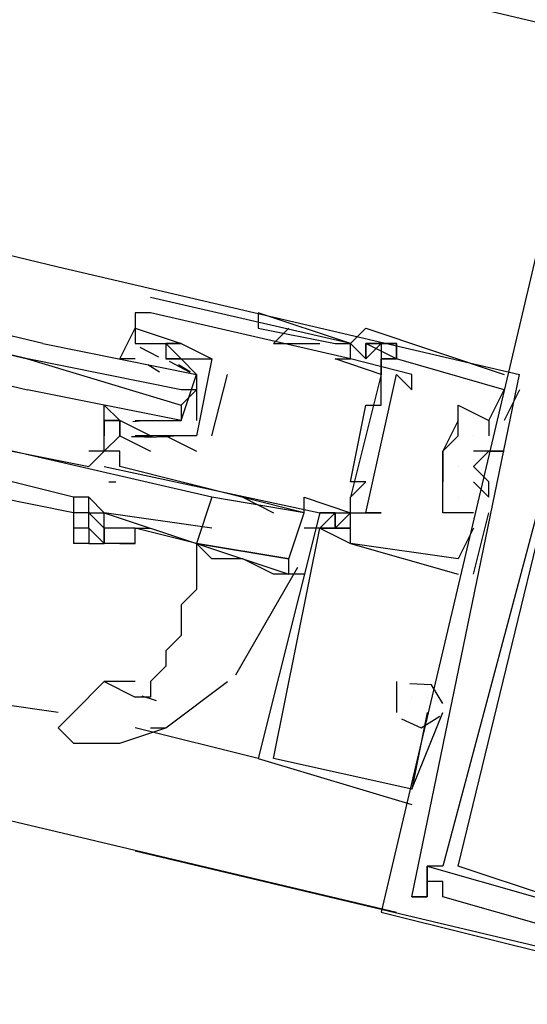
# Model space of a CAD drawing. Header units: feet. Extents: x -79 to 198, y -22 to 181.
# Tile 211 of 256: x 126.367 to 126.807, y 127.418 to 128.272. Entities that reach past the tile are written whole.
import ezdxf

# ---------------------------------------------------------------- set-up
doc = ezdxf.new("R2010")
doc.units = ezdxf.units.FT
doc.layers.add('A-LINEA', color=7, linetype='CONTINUOUS')

msp = doc.modelspace()

# ---------------------------------------------------------------- linework, layer by layer
at = {"layer": 'A-LINEA'}
for p, q in [((119.6267, 129.9778), (126.8667, 128.2578)), ((119.44, 129.2178), (126.6933, 127.4978)), ((123.28, 128.8044), (126.4, 128.0578)), ((126.84, 128.1778), (126.68, 127.4978)), ((126.84, 128.1778), (126.68, 127.4978)), ((126.84, 128.1778), (126.68, 127.4978)), ((126.4, 128.0578), (126.8, 127.9644)), ((126.48, 128.0311), (126.48, 128.0311)), ((126.4667, 128.0178), (126.4667, 127.9911)), ((126.4667, 128.0178), (126.4667, 128.0178)), ((126.4667, 128.0178), (126.4667, 128.0178)), ((126.48, 128.0178), (126.48, 128.0178)), ((126.48, 128.0178), (126.48, 128.0178)), ((126.5733, 128.0178), (126.5733, 128.0178)), ((126.4667, 128.0044), (126.4667, 128.0044)), ((126.5733, 128.0044), (126.64, 127.9911)), ((126.5733, 128.0044), (126.64, 127.9911)), ((126.5867, 127.9911), (126.6, 128.0044)), ((126.6667, 128.0044), (126.6667, 128.0044)), ((126.6667, 128.0044), (126.6667, 128.0044)), ((126.6667, 128.0044), (126.6667, 128.0044)), ((126.4667, 127.9911), (126.4667, 127.9911)), ((126.48, 127.9911), (126.48, 127.9911)), ((126.4933, 127.9911), (126.4933, 127.9911)), ((126.4933, 127.9911), (126.4933, 127.9911)), ((126.5067, 127.9911), (126.5067, 127.9911)), ((126.5067, 127.9911), (126.5067, 127.9911)), ((126.5867, 127.9911), (126.6267, 127.9911)), ((126.6267, 127.9911), (126.6267, 127.9911)), ((126.64, 127.9911), (126.64, 127.9911)), ((126.6533, 127.9911), (126.6533, 127.9911)), ((126.6533, 127.9911), (126.6533, 127.9911)), ((126.6533, 127.9911), (126.6533, 127.9911)), ((126.6533, 127.9911), (126.6533, 127.9911)), ((126.6667, 127.9911), (126.6667, 127.9911)), ((126.6667, 127.9911), (126.6667, 127.9911)), ((126.6667, 127.9911), (126.6667, 127.9911)), ((126.6933, 127.9911), (126.6933, 127.9911)), ((126.6933, 127.9911), (126.6933, 127.9911)), ((126.6933, 127.9911), (126.6933, 127.9911)), ((126.4707, 127.9881), (126.487, 127.9796)), ((126.4667, 127.9778), (126.4667, 127.9778)), ((126.4778, 127.973), (126.4879, 127.9667)), ((126.48, 127.9778), (126.48, 127.9778)), ((126.48, 127.9778), (126.48, 127.9778)), ((126.4933, 127.9778), (126.4933, 127.9778)), ((126.4961, 127.9758), (126.5141, 127.9662)), ((126.5044, 127.973), (126.5146, 127.9667)), ((126.5333, 127.9778), (126.5333, 127.9778)), ((126.5333, 127.9778), (126.5333, 127.9778)), ((126.64, 127.9778), (126.64, 127.9778)), ((126.6533, 127.9778), (126.6533, 127.9778)), ((126.6533, 127.9778), (126.6533, 127.9778)), ((126.6667, 127.9778), (126.6667, 127.9778)), ((126.6667, 127.9778), (126.6667, 127.9778)), ((126.6667, 127.9778), (126.6667, 127.9778)), ((126.6667, 127.9778), (126.6667, 127.9778)), ((126.68, 127.9778), (126.68, 127.9778)), ((126.68, 127.9778), (126.68, 127.9778)), ((126.68, 127.9778), (126.68, 127.9778)), ((126.68, 127.9778), (126.68, 127.9644)), ((126.68, 127.9778), (126.68, 127.9644)), ((126.6933, 127.9778), (126.6933, 127.9778)), ((126.6933, 127.9778), (126.6933, 127.9778)), ((126.6933, 127.9778), (126.6933, 127.9778)), ((126.6933, 127.9778), (126.6933, 127.9778)), ((126.6933, 127.9778), (126.6933, 127.9778)), ((126.6933, 127.9778), (126.6933, 127.9778)), ((126.5067, 127.9644), (126.5067, 127.9644)), ((126.5333, 127.9111), (126.5467, 127.9644)), ((126.5467, 127.9644), (126.5467, 127.9644)), ((126.68, 127.9644), (126.6533, 127.8578)), ((126.68, 127.9644), (126.6533, 127.8578)), ((126.68, 127.9644), (126.6533, 127.8578)), ((126.68, 127.9644), (126.68, 127.9644)), ((126.6933, 127.9644), (126.6933, 127.9644)), ((126.7067, 127.9644), (126.7067, 127.9644)), ((126.7867, 127.9644), (126.7867, 127.9644)), ((126.7867, 127.9644), (126.7867, 127.9644)), ((126.7867, 127.9644), (126.7867, 127.9644)), ((126.8, 127.9644), (126.8, 127.9644)), ((126.8, 127.9644), (126.8, 127.9644)), ((126.8, 127.9644), (126.8, 127.9644)), ((126.5067, 127.9378), (126.52, 127.9511)), ((126.68, 127.9511), (126.68, 127.9511)), ((126.7067, 127.9511), (126.7067, 127.9511)), ((126.7867, 127.9511), (126.7867, 127.9511)), ((126.7867, 127.9511), (126.7867, 127.9511)), ((126.7867, 127.9511), (126.7867, 127.9511)), ((126.8, 127.9511), (126.8, 127.9511)), ((126.8, 127.9511), (126.8, 127.9511)), ((126.8, 127.9511), (126.8, 127.9511)), ((126.4533, 127.9378), (126.4533, 127.9378)), ((126.6667, 127.9378), (126.6667, 127.9378)), ((126.68, 127.9378), (126.68, 127.9378)), ((126.7467, 127.9378), (126.7467, 127.9378)), ((126.7467, 127.9378), (126.7467, 127.9378)), ((126.7467, 127.9378), (126.7467, 127.9378)), ((126.44, 127.9244), (126.44, 127.9244)), ((126.4533, 127.9244), (126.4533, 127.9244)), ((126.4765, 127.9243), (126.4646, 127.9233)), ((126.4667, 127.9244), (126.4667, 127.9244)), ((126.4667, 127.9244), (126.48, 127.9244)), ((126.4933, 127.9244), (126.4933, 127.9244)), ((126.5067, 127.9244), (126.5067, 127.9244)), ((126.7467, 127.9244), (126.7467, 127.9244)), ((126.7467, 127.9244), (126.7467, 127.9244)), ((126.7467, 127.9244), (126.7467, 127.9244)), ((126.7733, 127.9244), (126.7733, 127.9111)), ((126.7733, 127.9244), (126.7733, 127.9244)), ((126.7733, 127.9244), (126.7733, 127.9244)), ((126.7733, 127.9244), (126.7733, 127.9111)), ((126.7733, 127.9244), (126.7733, 127.9244)), ((126.7733, 127.9244), (126.7733, 127.9244)), ((126.7733, 127.9244), (126.7733, 127.9111)), ((126.7733, 127.9244), (126.7733, 127.9244)), ((126.7733, 127.9244), (126.7733, 127.9244)), ((126.7867, 127.9244), (126.7867, 127.9244)), ((126.7867, 127.9244), (126.7867, 127.9244)), ((126.7867, 127.9244), (126.7867, 127.9244)), ((126.4533, 127.9111), (126.4533, 127.9111)), ((126.4818, 127.9103), (126.4635, 127.9101)), ((126.4667, 127.9111), (126.4667, 127.9111)), ((126.4667, 127.9111), (126.4667, 127.9111)), ((126.4956, 127.9102), (126.4752, 127.9097)), ((126.48, 127.9111), (126.48, 127.9111)), ((126.48, 127.9111), (126.48, 127.9111)), ((126.48, 127.9111), (126.48, 127.9111)), ((126.5032, 127.911), (126.4913, 127.9099)), ((126.4933, 127.9111), (126.52, 127.8978)), ((126.4933, 127.9111), (126.4933, 127.9111)), ((126.52, 127.9111), (126.52, 127.9111)), ((126.52, 127.9111), (126.52, 127.9111)), ((126.5333, 127.9111), (126.5333, 127.9111)), ((126.7467, 127.9111), (126.7467, 127.9111)), ((126.7467, 127.9111), (126.7467, 127.9111)), ((126.7467, 127.9111), (126.7467, 127.9111)), ((126.76, 127.9111), (126.76, 127.9111)), ((126.76, 127.9111), (126.76, 127.9111)), ((126.76, 127.9111), (126.76, 127.9111)), ((126.7733, 127.9111), (126.7733, 127.9111)), ((126.7733, 127.9111), (126.7733, 127.9111)), ((126.7733, 127.9111), (126.7733, 127.9111)), ((126.44, 127.8978), (126.44, 127.8978)), ((126.44, 127.8978), (126.44, 127.8978)), ((126.4533, 127.8978), (126.4533, 127.8978)), ((126.48, 127.8978), (126.48, 127.8978)), ((126.52, 127.8978), (126.52, 127.8978)), ((126.7333, 127.8978), (126.7333, 127.8978)), ((126.7333, 127.8844), (126.7333, 127.8978)), ((126.7333, 127.8978), (126.7333, 127.8978)), ((126.7333, 127.8978), (126.7333, 127.8978)), ((126.76, 127.8978), (126.76, 127.8978)), ((126.76, 127.8978), (126.76, 127.8978)), ((126.76, 127.8978), (126.76, 127.8978)), ((126.7733, 127.8978), (126.7733, 127.8978)), ((126.7733, 127.8978), (126.7733, 127.8978)), ((126.7733, 127.8978), (126.7733, 127.8978)), ((126.7867, 127.8978), (126.7867, 127.8978)), ((126.7867, 127.8978), (126.7867, 127.8978)), ((126.7867, 127.8978), (126.7867, 127.8978)), ((126.44, 127.8844), (126.44, 127.8844)), ((126.44, 127.8844), (126.44, 127.8844)), ((126.44, 127.8844), (126.44, 127.8844)), ((126.44, 127.8844), (126.44, 127.8844)), ((126.44, 127.8844), (126.44, 127.8844)), ((126.4533, 127.8844), (126.4533, 127.8844)), ((126.7333, 127.8844), (126.7333, 127.8844)), ((126.7333, 127.8844), (126.7333, 127.8844)), ((126.7333, 127.8844), (126.7333, 127.8844)), ((126.7467, 127.8844), (126.7467, 127.8844)), ((126.7467, 127.8844), (126.7467, 127.8844)), ((126.7467, 127.8844), (126.7467, 127.8844)), ((126.76, 127.8844), (126.76, 127.8844)), ((126.76, 127.8844), (126.76, 127.8844)), ((126.76, 127.8844), (126.76, 127.8844)), ((126.4133, 127.8578), (126.36, 127.8711)), ((126.4501, 127.8709), (126.4439, 127.871)), ((126.4501, 127.8709), (126.4439, 127.871)), ((126.4501, 127.8709), (126.4439, 127.871)), ((126.6533, 127.8711), (126.6533, 127.8711)), ((126.6667, 127.8711), (126.6667, 127.8711)), ((126.7333, 127.8711), (126.7333, 127.8711)), ((126.7333, 127.8578), (126.7333, 127.8711)), ((126.7333, 127.8711), (126.7333, 127.8711)), ((126.7333, 127.8711), (126.7333, 127.8711)), ((126.76, 127.8711), (126.76, 127.8711)), ((126.76, 127.8711), (126.76, 127.8711)), ((126.76, 127.8711), (126.76, 127.8711)), ((126.7733, 127.8711), (126.7733, 127.8711)), ((126.7733, 127.8711), (126.7733, 127.8711)), ((126.7733, 127.8711), (126.7733, 127.8711)), ((126.4133, 127.8444), (126.3467, 127.8578)), ((126.4267, 127.8578), (126.4133, 127.8578)), ((126.6133, 127.8444), (126.5333, 127.8578)), ((126.56, 127.8578), (126.5867, 127.8444)), ((126.6133, 127.8578), (126.6133, 127.8578)), ((126.6533, 127.8578), (126.6533, 127.8578)), ((126.7333, 127.8578), (126.7333, 127.8578)), ((126.7333, 127.8578), (126.7333, 127.8578)), ((126.7333, 127.8578), (126.7333, 127.8578)), ((126.7467, 127.8578), (126.7467, 127.8578)), ((126.7467, 127.8578), (126.7467, 127.8578)), ((126.7467, 127.8578), (126.7467, 127.8578)), ((126.7733, 127.8578), (126.7733, 127.8578)), ((126.7733, 127.8578), (126.7733, 127.8578)), ((126.7733, 127.8578), (126.7733, 127.8578)), ((126.4267, 127.8444), (126.4133, 127.8444)), ((126.4267, 127.8444), (126.4133, 127.8444)), ((126.6133, 127.8444), (126.6133, 127.8444)), ((126.6267, 127.8444), (126.6267, 127.8444)), ((126.64, 127.8444), (126.6267, 127.8444)), ((126.6267, 127.8444), (126.6267, 127.8444)), ((126.64, 127.8444), (126.6267, 127.8444)), ((126.6267, 127.8444), (126.6267, 127.8444)), ((126.64, 127.8444), (126.6267, 127.8444)), ((126.6267, 127.8444), (126.6267, 127.8444)), ((126.64, 127.8444), (126.64, 127.8444)), ((126.64, 127.8444), (126.64, 127.8444)), ((126.64, 127.8444), (126.64, 127.8444)), ((126.6533, 127.8444), (126.6533, 127.8444)), ((126.6533, 127.8311), (126.6533, 127.8444)), ((126.6533, 127.8311), (126.6533, 127.8444)), ((126.6533, 127.8311), (126.6533, 127.8444)), ((126.6667, 127.8444), (126.6667, 127.8444)), ((126.68, 127.8444), (126.68, 127.8444)), ((126.7333, 127.8444), (126.7333, 127.8444)), ((126.7333, 127.8444), (126.7333, 127.8444)), ((126.7333, 127.8444), (126.7333, 127.8444)), ((126.7467, 127.8444), (126.7467, 127.8444)), ((126.7467, 127.8444), (126.7467, 127.8444)), ((126.7467, 127.8444), (126.7467, 127.8444)), ((126.76, 127.7911), (126.7733, 127.8444)), ((126.76, 127.8444), (126.76, 127.8444)), ((126.76, 127.8444), (126.76, 127.8444)), ((126.76, 127.7911), (126.7733, 127.8444)), ((126.76, 127.8444), (126.76, 127.8444)), ((126.76, 127.8444), (126.76, 127.8444)), ((126.76, 127.7911), (126.7733, 127.8444)), ((126.76, 127.8444), (126.76, 127.8444)), ((126.76, 127.8444), (126.76, 127.8444)), ((126.7733, 127.8444), (126.7733, 127.8444)), ((126.7733, 127.8444), (126.7733, 127.8444)), ((126.7733, 127.8444), (126.7733, 127.8444)), ((126.4267, 127.8311), (126.4133, 127.8311)), ((126.52, 127.8178), (126.4667, 127.8311)), ((126.6267, 127.8311), (126.6133, 127.8311)), ((126.6267, 127.8311), (126.6267, 127.8311)), ((126.6267, 127.8311), (126.6267, 127.8311)), ((126.6267, 127.8311), (126.6267, 127.8311)), ((126.6267, 127.8311), (126.6267, 127.8311)), ((126.6267, 127.8311), (126.6267, 127.8311)), ((126.6267, 127.8311), (126.6267, 127.8311)), ((126.6533, 127.8311), (126.6533, 127.8311)), ((126.6533, 127.8311), (126.6533, 127.8311)), ((126.6533, 127.8311), (126.6533, 127.8311)), ((126.6533, 127.8311), (126.6533, 127.8311)), ((126.6533, 127.8311), (126.6533, 127.8311)), ((126.6533, 127.8311), (126.6533, 127.8311)), ((126.76, 127.8311), (126.76, 127.8311)), ((126.76, 127.8311), (126.76, 127.8311)), ((126.76, 127.8311), (126.76, 127.8311)), ((126.4267, 127.8178), (126.4133, 127.8178)), ((126.52, 127.8178), (126.52, 127.8178)), ((126.52, 127.8178), (126.52, 127.8178)), ((126.52, 127.8178), (126.52, 127.8178)), ((126.6533, 127.8178), (126.6533, 127.8178)), ((126.6533, 127.8178), (126.6533, 127.8178)), ((126.6533, 127.8178), (126.6533, 127.8178)), ((126.6533, 127.8178), (126.6533, 127.8178)), ((126.6533, 127.8178), (126.6533, 127.8178)), ((126.6533, 127.8178), (126.6533, 127.8178)), ((126.7467, 127.8044), (126.7467, 127.8044)), ((126.7467, 127.8044), (126.7467, 127.8044)), ((126.7467, 127.8044), (126.7467, 127.8044)), ((126.7467, 127.8044), (126.7467, 127.8044)), ((126.7467, 127.8044), (126.7467, 127.8044)), ((126.7467, 127.8044), (126.7467, 127.8044)), ((126.554, 127.7037), (126.6077, 127.7972)), ((126.6133, 127.7911), (126.6, 127.7911)), ((126.7467, 127.7911), (126.7467, 127.7911)), ((126.7467, 127.7911), (126.7467, 127.7911)), ((126.7467, 127.7911), (126.7467, 127.7911)), ((126.76, 127.7911), (126.76, 127.7911)), ((126.76, 127.7911), (126.76, 127.7911)), ((126.76, 127.7911), (126.76, 127.7911)), ((126.4667, 127.6978), (126.44, 127.6978)), ((126.44, 127.6978), (126.4667, 127.6844)), ((126.6933, 127.6978), (126.6933, 127.6844)), ((126.6933, 127.6978), (126.6933, 127.6978)), ((126.6933, 127.6978), (126.6933, 127.6844)), ((126.6933, 127.6978), (126.6933, 127.6978)), ((126.6933, 127.6978), (126.6933, 127.6844)), ((126.6933, 127.6978), (126.6933, 127.6978)), ((126.4, 127.6711), (126.3067, 127.6844)), ((126.4726, 127.6855), (126.4849, 127.6814)), ((126.6933, 127.6844), (126.6933, 127.6711)), ((126.6933, 127.6844), (126.6933, 127.6844)), ((126.6933, 127.6844), (126.6933, 127.6711)), ((126.6933, 127.6844), (126.6933, 127.6844)), ((126.6933, 127.6844), (126.6933, 127.6711)), ((126.6933, 127.6844), (126.6933, 127.6844)), ((126.7067, 127.6844), (126.7067, 127.6844)), ((126.7067, 127.6844), (126.7067, 127.6844)), ((126.7067, 127.6844), (126.7067, 127.6844)), ((126.72, 127.6844), (126.72, 127.6844)), ((126.72, 127.6844), (126.72, 127.6844)), ((126.72, 127.6844), (126.72, 127.6844)), ((126.72, 127.6844), (126.72, 127.6844)), ((126.72, 127.6844), (126.72, 127.6844)), ((126.72, 127.6844), (126.72, 127.6844)), ((126.6933, 127.6711), (126.6933, 127.6711)), ((126.6933, 127.6711), (126.6933, 127.6711)), ((126.6933, 127.6711), (126.6933, 127.6711)), ((126.7067, 127.6044), (126.7333, 127.6711)), ((126.7067, 127.6044), (126.7333, 127.6711)), ((126.7067, 127.6044), (126.7333, 127.6711)), ((126.72, 127.6711), (126.72, 127.6711)), ((126.72, 127.6711), (126.72, 127.6711)), ((126.72, 127.6711), (126.72, 127.6711)), ((126.7333, 127.6711), (126.7333, 127.6711)), ((126.7333, 127.6711), (126.7333, 127.6711)), ((126.7333, 127.6711), (126.7333, 127.6711)), ((126.5733, 127.6311), (126.4667, 127.6578)), ((126.48, 127.6578), (126.4933, 127.6578)), ((126.5733, 127.6311), (126.5733, 127.6311)), ((126.5733, 127.6311), (126.7067, 127.5911)), ((126.5733, 127.6311), (126.5733, 127.6311)), ((126.5733, 127.6311), (126.5733, 127.6311)), ((126.5733, 127.6311), (126.7067, 127.5911)), ((126.5733, 127.6311), (126.5733, 127.6311)), ((126.5733, 127.6311), (126.5733, 127.6311)), ((126.5733, 127.6311), (126.7067, 127.5911)), ((126.5733, 127.6311), (126.5733, 127.6311)), ((126.5867, 127.6311), (126.5867, 127.6311)), ((126.5867, 127.6311), (126.5867, 127.6311)), ((126.5867, 127.6311), (126.5867, 127.6311)), ((126.7067, 127.6044), (126.7067, 127.6044)), ((126.7067, 127.6044), (126.7067, 127.6044)), ((126.7067, 127.6044), (126.7067, 127.6044)), ((126.7067, 127.6044), (126.7067, 127.6044)), ((126.7067, 127.6044), (126.7067, 127.6044)), ((126.7067, 127.6044), (126.7067, 127.6044)), ((126.7067, 127.5911), (126.7067, 127.5911)), ((126.7067, 127.5911), (126.7067, 127.5911)), ((126.7067, 127.5911), (126.7067, 127.5911)), ((126.4667, 127.5511), (127.0267, 127.4178)), ((126.4667, 127.5511), (127.0267, 127.4178)), ((126.72, 127.5378), (126.72, 127.5378)), ((126.72, 127.5378), (126.72, 127.5378)), ((126.72, 127.5378), (126.72, 127.5378)), ((126.72, 127.5378), (126.72, 127.5378)), ((126.72, 127.5378), (126.72, 127.5378)), ((126.72, 127.5378), (126.72, 127.5378)), ((126.7333, 127.5378), (126.7333, 127.5378)), ((126.7333, 127.5378), (126.7333, 127.5378)), ((126.7333, 127.5378), (126.7333, 127.5378)), ((126.7467, 127.5378), (126.7467, 127.5378)), ((126.7467, 127.5378), (126.7467, 127.5378)), ((126.7467, 127.5378), (126.7467, 127.5378)), ((126.7067, 127.5244), (126.7067, 127.5244)), ((126.7067, 127.5244), (126.7067, 127.5244)), ((126.7067, 127.5244), (126.7067, 127.5244)), ((126.7067, 127.5244), (126.7067, 127.5244)), ((126.7067, 127.5244), (126.7067, 127.5244)), ((126.7067, 127.5244), (126.7067, 127.5244)), ((126.72, 127.5244), (126.72, 127.5244)), ((126.72, 127.5244), (126.72, 127.5244)), ((126.72, 127.5244), (126.72, 127.5244)), ((126.72, 127.5244), (126.72, 127.5244)), ((126.72, 127.5244), (126.72, 127.5244)), ((126.72, 127.5244), (126.72, 127.5244)), ((126.7333, 127.5244), (126.7333, 127.5244)), ((126.7333, 127.5244), (126.7333, 127.5244)), ((126.7333, 127.5244), (126.7333, 127.5244)), ((126.7067, 127.5111), (126.7067, 127.5111)), ((126.7067, 127.5111), (126.7067, 127.5111)), ((126.7067, 127.5111), (126.7067, 127.5111)), ((126.7067, 127.5111), (126.7067, 127.5111)), ((126.7067, 127.5111), (126.7067, 127.5111)), ((126.7067, 127.5111), (126.7067, 127.5111)), ((126.72, 127.5111), (126.72, 127.5111)), ((126.72, 127.5111), (126.72, 127.5111)), ((126.72, 127.5111), (126.72, 127.5111)), ((126.72, 127.5111), (126.72, 127.5111)), ((126.72, 127.5111), (126.72, 127.5111)), ((126.72, 127.5111), (126.72, 127.5111)), ((126.7333, 127.5111), (126.7333, 127.5111)), ((126.7333, 127.5111), (126.7333, 127.5111)), ((126.7333, 127.5111), (126.7333, 127.5111)), ((126.68, 127.4978), (126.68, 127.4978)), ((126.68, 127.4978), (126.68, 127.4978)), ((126.68, 127.4978), (126.68, 127.4978)), ((126.6933, 127.4978), (126.6933, 127.4978)), ((126.6933, 127.4978), (126.6933, 127.4978)), ((126.6933, 127.4978), (126.6933, 127.4978))]:
    msp.add_line(p, q, dxfattribs=at)
for points in [[(126.3867, 127.9911), (123.2133, 128.7511), (123.2, 128.7378), (123.2133, 128.7244), (126.3733, 127.9778), (123.2133, 128.7244), (123.2, 128.7244), (123.2, 128.7111), (126.3733, 127.9511)], [(126.44, 127.8844), (126.6267, 127.8444), (126.68, 127.8444), (126.6667, 127.8444), (126.6933, 127.9644), (126.7067, 127.9511), (126.7067, 127.9644), (126.6533, 127.9778), (126.6533, 127.9911), (126.48, 128.0311)], [(126.8267, 127.5111), (126.7467, 127.5378), (126.8667, 128.0311), (126.9467, 128.0178), (126.9467, 128.0178), (126.9467, 128.0311), (126.9467, 128.0178)], [(126.8267, 127.5111), (126.7467, 127.5378), (126.8667, 128.0311), (126.9467, 128.0178), (126.9467, 128.0178), (126.9467, 128.0311), (126.9467, 128.0178)], [(126.8267, 127.5111), (126.7467, 127.5378), (126.8667, 128.0311), (126.9467, 128.0178), (126.9467, 128.0178), (126.9467, 128.0311), (126.9467, 128.0178)], [(126.6133, 127.8444), (126.6133, 127.8578), (126.6533, 127.8444), (126.6533, 127.8578), (126.6667, 127.8711), (126.6533, 127.8711), (126.6667, 127.9378), (126.68, 127.9378), (126.68, 127.9511), (126.68, 127.9644), (126.64, 127.9778), (126.6533, 127.9778), (126.48, 128.0178), (126.4667, 128.0178), (126.4667, 128.0044), (126.5067, 127.9911), (126.5067, 127.9911), (126.5333, 127.9778), (126.5333, 127.9778)], [(126.64, 127.9911), (126.6533, 127.9911), (126.5733, 128.0178), (126.5733, 128.0044)], [(126.4667, 127.9778), (126.4533, 127.9778), (126.4667, 128.0044), (126.4667, 127.9911), (126.48, 127.9911), (126.4933, 127.9911), (126.5067, 127.9778), (126.52, 127.9644), (126.52, 127.9244)], [(126.76, 127.8444), (126.7333, 127.8444), (126.7333, 127.8578), (126.7333, 127.8711), (126.7333, 127.8844), (126.7333, 127.8978), (126.7467, 127.9111), (126.7467, 127.9244), (126.7467, 127.9378), (126.7733, 127.9244), (126.7867, 127.9511), (126.6933, 127.9778), (126.68, 127.9778), (126.6933, 127.9778), (126.6933, 127.9911), (126.6667, 127.9911), (126.6667, 127.9778), (126.6533, 127.9911), (126.6667, 128.0044), (126.7867, 127.9644), (126.7867, 127.9644)], [(126.76, 127.8444), (126.7333, 127.8444), (126.7333, 127.8578), (126.7333, 127.8711), (126.7333, 127.8844), (126.7333, 127.8978), (126.7467, 127.9111), (126.7467, 127.9244), (126.7467, 127.9378), (126.7733, 127.9244), (126.7867, 127.9511), (126.6933, 127.9778), (126.68, 127.9778), (126.6933, 127.9778), (126.6933, 127.9911), (126.6667, 127.9911), (126.6667, 127.9778), (126.6533, 127.9911), (126.6667, 128.0044), (126.7867, 127.9644), (126.7867, 127.9644)], [(126.76, 127.8444), (126.7333, 127.8444), (126.7333, 127.8578), (126.7333, 127.8711), (126.7333, 127.8844), (126.7333, 127.8978), (126.7467, 127.9111), (126.7467, 127.9244), (126.7467, 127.9378), (126.7733, 127.9244), (126.7867, 127.9511), (126.6933, 127.9778), (126.68, 127.9778), (126.6933, 127.9778), (126.6933, 127.9911), (126.6667, 127.9911), (126.6667, 127.9778), (126.6533, 127.9911), (126.6667, 128.0044), (126.7867, 127.9644), (126.7867, 127.9644)], [(126.3867, 127.9911), (126.52, 127.9644), (126.52, 127.9511), (126.5067, 127.9511), (126.3733, 127.9778), (126.5067, 127.9378), (126.5067, 127.9244), (126.3733, 127.9511)], [(126.48, 127.9911), (126.4933, 127.9911), (126.5067, 127.9911), (126.4933, 127.9911), (126.4933, 127.9778), (126.5333, 127.9778), (126.52, 127.9111), (126.48, 127.9111), (126.4667, 127.9111), (126.48, 127.9111), (126.4667, 127.9111)], [(126.68, 127.9911), (126.6667, 127.9778), (126.6667, 127.9911)], [(126.6667, 127.9778), (126.6667, 127.9911), (126.6667, 127.9778), (126.68, 127.9911), (126.68, 127.9778), (126.68, 127.9778)], [(126.6667, 127.9911), (126.6667, 127.9911), (126.6933, 127.9911), (126.6933, 127.9778), (126.6667, 127.9911)], [(126.48, 127.9244), (126.4933, 127.9244), (126.5067, 127.9244), (126.52, 127.9644), (126.5067, 127.9778), (126.4933, 127.9778)], [(126.68, 127.9644), (126.68, 127.9778), (126.68, 127.9778)], [(126.92, 127.4578), (126.9333, 127.4844), (126.92, 127.4844), (126.84, 127.4978), (126.8267, 127.4844), (126.7333, 127.5111), (126.7333, 127.5244), (126.72, 127.5244), (126.72, 127.5111), (126.7067, 127.5111), (126.8, 127.9644)], [(126.92, 127.4578), (126.9333, 127.4844), (126.92, 127.4844), (126.84, 127.4978), (126.8267, 127.4844), (126.7333, 127.5111), (126.7333, 127.5244), (126.72, 127.5244), (126.72, 127.5111), (126.7067, 127.5111), (126.8, 127.9644)], [(126.92, 127.4578), (126.9333, 127.4844), (126.92, 127.4844), (126.84, 127.4978), (126.8267, 127.4844), (126.7333, 127.5111), (126.7333, 127.5244), (126.72, 127.5244), (126.72, 127.5111), (126.7067, 127.5111), (126.8, 127.9644)], [(126.8, 127.9511), (126.7867, 127.9244), (126.7867, 127.9244)], [(126.8, 127.9511), (126.7867, 127.9244), (126.7867, 127.9244)], [(126.8, 127.9511), (126.7867, 127.9244), (126.7867, 127.9244)], [(126.5067, 127.9111), (126.48, 127.9111), (126.4533, 127.9244), (126.4533, 127.9111), (126.4533, 127.9244), (126.44, 127.9244), (126.44, 127.9111), (126.44, 127.9378), (126.4533, 127.9244)], [(126.84, 127.9378), (126.7333, 127.5378), (126.72, 127.5378), (126.72, 127.5244)], [(126.84, 127.9378), (126.7333, 127.5378), (126.72, 127.5378), (126.72, 127.5244)], [(126.84, 127.9378), (126.7333, 127.5378), (126.72, 127.5378), (126.72, 127.5244)], [(126.44, 127.8978), (126.44, 127.9244), (126.4533, 127.9244), (126.4533, 127.9244)], [(126.7467, 127.9244), (126.7333, 127.8978), (126.7333, 127.8844)], [(126.6133, 127.8444), (126.4533, 127.8844), (126.4533, 127.8978), (126.44, 127.8978), (126.4533, 127.9111), (126.48, 127.8978)], [(126.5333, 127.8578), (126.36, 127.8978), (126.4267, 127.8844), (126.44, 127.8978), (126.44, 127.8978)], [(126.44, 127.8978), (126.44, 127.8978), (126.4267, 127.8844), (126.44, 127.8978), (126.4267, 127.8978)], [(126.44, 127.8978), (126.44, 127.8978), (126.4267, 127.8844)], [(126.44, 127.8978), (126.44, 127.8978), (126.4267, 127.8844), (126.44, 127.8978), (126.4267, 127.8978)], [(126.44, 127.8978), (126.44, 127.8978), (126.4267, 127.8844)], [(126.44, 127.8978), (126.44, 127.8978), (126.4267, 127.8844), (126.44, 127.8978), (126.4267, 127.8978)], [(126.76, 127.8844), (126.7733, 127.8978), (126.7867, 127.8978), (126.76, 127.8978)], [(126.76, 127.8844), (126.7733, 127.8978), (126.7867, 127.8978), (126.76, 127.8978)], [(126.76, 127.8844), (126.7733, 127.8978), (126.7867, 127.8978), (126.76, 127.8978)], [(126.7333, 127.8844), (126.7333, 127.8844), (126.7333, 127.8711)], [(126.76, 127.8711), (126.7733, 127.8578), (126.7733, 127.8711), (126.76, 127.8844)], [(126.76, 127.8711), (126.7733, 127.8578), (126.7733, 127.8711), (126.76, 127.8844)], [(126.76, 127.8711), (126.7733, 127.8578), (126.7733, 127.8711), (126.76, 127.8844)], [(126.4133, 127.8578), (126.4133, 127.8444), (126.4133, 127.8444), (126.4133, 127.8311), (126.4133, 127.8178)], [(126.4267, 127.8444), (126.4267, 127.8578), (126.44, 127.8444)], [(126.5333, 127.8578), (126.52, 127.8178), (126.6, 127.8044), (126.6133, 127.8444)], [(126.44, 127.8311), (126.4267, 127.8444), (126.4267, 127.8444), (126.44, 127.8444)], [(126.44, 127.8311), (126.44, 127.8178), (126.4267, 127.8311), (126.4267, 127.8444)], [(126.5333, 127.8311), (126.44, 127.8444), (126.44, 127.8444), (126.52, 127.8178)], [(126.4667, 127.8311), (126.44, 127.8311), (126.44, 127.8311), (126.44, 127.8444)], [(126.76, 127.8311), (126.7467, 127.8044), (126.6533, 127.8178), (126.6533, 127.8311), (126.6267, 127.8311), (126.64, 127.8444), (126.6267, 127.8444), (126.5733, 127.6311)], [(126.76, 127.8311), (126.7467, 127.8044), (126.6533, 127.8178), (126.6533, 127.8311), (126.6267, 127.8311), (126.64, 127.8444), (126.6267, 127.8444), (126.5733, 127.6311)], [(126.76, 127.8311), (126.7467, 127.8044), (126.6533, 127.8178), (126.6533, 127.8311), (126.6267, 127.8311), (126.64, 127.8444), (126.6267, 127.8444), (126.5733, 127.6311)], [(126.64, 127.8444), (126.6267, 127.8311), (126.6533, 127.8311), (126.6533, 127.8311), (126.6267, 127.8311), (126.6267, 127.8311)], [(126.64, 127.8444), (126.6267, 127.8311), (126.6533, 127.8311), (126.6533, 127.8311), (126.6267, 127.8311), (126.6267, 127.8311)], [(126.64, 127.8444), (126.6267, 127.8311), (126.6533, 127.8311), (126.6533, 127.8311), (126.6267, 127.8311), (126.6267, 127.8311)], [(126.6533, 127.8444), (126.64, 127.8311), (126.6533, 127.8444)], [(126.64, 127.8444), (126.64, 127.8311), (126.64, 127.8444)], [(126.64, 127.8444), (126.64, 127.8311), (126.64, 127.8444), (126.64, 127.8311), (126.6533, 127.8444)], [(126.6533, 127.8444), (126.64, 127.8311), (126.6533, 127.8444)], [(126.64, 127.8444), (126.64, 127.8311), (126.64, 127.8444)], [(126.64, 127.8444), (126.64, 127.8311), (126.64, 127.8444), (126.64, 127.8311), (126.6533, 127.8444)], [(126.6533, 127.8444), (126.64, 127.8311), (126.6533, 127.8444)], [(126.64, 127.8444), (126.64, 127.8311), (126.64, 127.8444)], [(126.64, 127.8444), (126.64, 127.8311), (126.64, 127.8444), (126.64, 127.8311), (126.6533, 127.8444)], [(126.76, 127.8444), (126.76, 127.8444), (126.7467, 127.8444)], [(126.76, 127.8444), (126.76, 127.8444), (126.7467, 127.8444)], [(126.76, 127.8444), (126.76, 127.8444), (126.7467, 127.8444)], [(126.4267, 127.8311), (126.4267, 127.8178), (126.44, 127.8178), (126.44, 127.8178), (126.44, 127.8178), (126.44, 127.8178)], [(126.4667, 127.8178), (126.44, 127.8178), (126.44, 127.8311)], [(126.4533, 127.8178), (126.4667, 127.8178), (126.4667, 127.8311), (126.48, 127.8311)], [(126.6, 127.7911), (126.5867, 127.7911), (126.56, 127.8044), (126.5333, 127.8044), (126.52, 127.8178), (126.52, 127.8178), (126.4667, 127.8311)], [(126.72, 127.6711), (126.7067, 127.6044), (126.5867, 127.6311), (126.6267, 127.8311), (126.6533, 127.8178), (126.6533, 127.8178), (126.7467, 127.7911)], [(126.72, 127.6711), (126.7067, 127.6044), (126.5867, 127.6311), (126.6267, 127.8311), (126.6533, 127.8178), (126.6533, 127.8178), (126.7467, 127.7911)], [(126.72, 127.6711), (126.7067, 127.6044), (126.5867, 127.6311), (126.6267, 127.8311), (126.6533, 127.8178), (126.6533, 127.8178), (126.7467, 127.7911)], [(126.4533, 127.8178), (126.44, 127.8178), (126.44, 127.8178)], [(126.52, 127.8178), (126.52, 127.7911), (126.52, 127.7778), (126.5067, 127.7644), (126.5067, 127.7511), (126.5067, 127.7378), (126.4933, 127.7244), (126.4933, 127.7111), (126.48, 127.6978), (126.48, 127.6844), (126.4667, 127.6844)], [(126.52, 127.8178), (126.52, 127.8178), (126.6, 127.7911), (126.6, 127.8044), (126.52, 127.8178), (126.52, 127.8178), (126.52, 127.8178)], [(126.44, 127.6978), (126.4133, 127.6711), (126.4, 127.6578), (126.4133, 127.6444)], [(126.4133, 127.6444), (126.4533, 127.6444), (126.4933, 127.6578), (126.5467, 127.6978)], [(126.7333, 127.6788), (126.7236, 127.6949), (126.7049, 127.6959)], [(126.7333, 127.6788), (126.7236, 127.6949), (126.7049, 127.6959)], [(126.7333, 127.6788), (126.7236, 127.6949), (126.7049, 127.6959)], [(126.6976, 127.6654), (126.7148, 127.6578), (126.7307, 127.6679)], [(126.6976, 127.6654), (126.7148, 127.6578), (126.7307, 127.6679)], [(126.6976, 127.6654), (126.7148, 127.6578), (126.7307, 127.6679)], [(126.7067, 127.5111), (126.72, 127.5111), (126.72, 127.5378), (126.8133, 127.5111)], [(126.7067, 127.5111), (126.72, 127.5111), (126.72, 127.5378), (126.8133, 127.5111)], [(126.7067, 127.5111), (126.72, 127.5111), (126.72, 127.5378), (126.8133, 127.5111)], [(126.68, 127.4978), (126.84, 127.4578), (126.84, 127.4844), (126.92, 127.4578)], [(126.68, 127.4978), (126.84, 127.4578), (126.84, 127.4844), (126.92, 127.4578)], [(126.68, 127.4978), (126.84, 127.4578), (126.84, 127.4844), (126.92, 127.4578)]]:
    msp.add_lwpolyline(points, dxfattribs=at)

doc.saveas('drawing.dxf')
